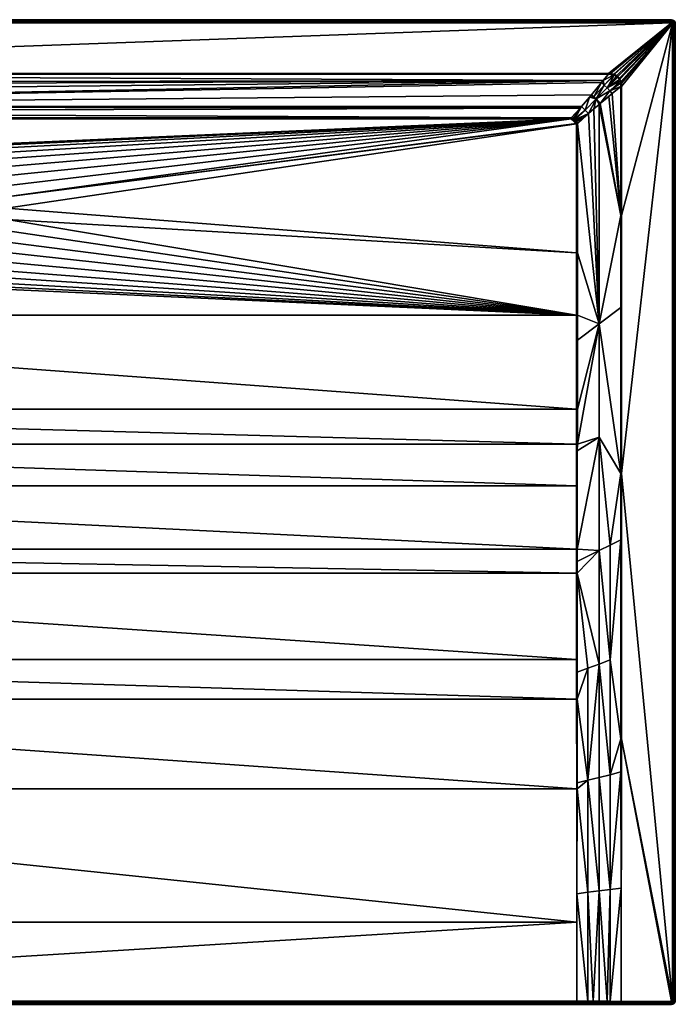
# Model space of a CAD drawing. Header units: millimetres. Extents: x 0 to 1500, y -1000 to 0.
# Tile 17 of 17: x 834 to 1500, y -1000 to 0. Entities that reach past the tile are written whole.
import ezdxf

# ---------------------------------------------------------------- set-up
doc = ezdxf.new("R2010")
doc.units = ezdxf.units.MM
doc.layers.get('0').update_dxf_attribs({"color": 54})

msp = doc.modelspace()

# ---------------------------------------------------------------- meshes
at = {"color": 7}
mesh = msp.add_polyface(dxfattribs=at)
corners = [(700, -200, 2.5), (681.3, -196, 14.3), (681, -202.7, 14.3), (679.4, -191.4, 14.9), (100.5, -105.8, 14.9), (678.9, -202.8, 14.9), (100.5, -236.9, 14.9), (681.7, -180.2, 14.9), (685.7, -169.5, 14.9), (105.9, -100.5, 14.9), (691.5, -159.6, 14.9), (698.7, -150.7, 14.9), (707.3, -143.1, 14.9), (716.9, -137, 14.9), (727.5, -132.5, 14.9), (738.6, -129.8, 14.9), (750, -128.8, 14.9), (1394.1, -100.5, 14.9), (85.1, -76.1, 22.8), (95.3, -88.2, 18.8), (1426.6, -61.8, 27.6), (78, -67.4, 25.7), (75, -63.9, 26.9), (4, 0, 26.9), (1496, 0, -0.1), (4, 0, -0.1), (4, -3, 29.9), (67.8, -54.5, 29.9), (1496, -3, 29.9), (681.4, -214, 14.7), (680, -202.8, 14.7), (680.5, -191.5, 14.7), (682.7, -180.5, 14.7), (686.7, -169.9, 14.7), (687.6, -170.4, 14.3), (690.4, -165.6, 14.3), (692.4, -160.2, 14.7), (683.9, -180.2, 14.3), (683.7, -180.8, 14.3), (681.5, -191.6, 14.3), (682.1, -211.9, 14.3), (67.8, -55.4, 29.7), (1432.2, -55.4, 29.7), (1496, -1.8, 29.6), (4, -1.8, 29.6), (1496, -0.8, 29), (4, -0.8, 29), (1496, -0.2, 28), (4, -0.2, 28), (1496, 0, 26.9)]
mesh.append_faces([[corners[k] for k in face] for face in [(0, 1, 2, 0), (3, 4, 5, 3), (5, 4, 6, 5), (7, 8, 9, 7), (9, 8, 10, 9), (9, 10, 11, 9), (9, 3, 7, 9), (11, 12, 9, 11), (9, 12, 13, 9), (9, 13, 14, 9), (14, 15, 9, 14), (9, 15, 16, 9), (9, 16, 17, 9), (18, 19, 20, 18), (18, 20, 21, 18), (21, 20, 22, 21), (23, 24, 25, 23), (26, 27, 28, 26), (5, 29, 30, 5), (5, 30, 3, 5), (3, 30, 31, 3), (3, 31, 7, 3), (7, 31, 32, 7), (7, 32, 8, 7), (8, 32, 33, 8), (8, 33, 10, 8), (34, 35, 33, 34), (33, 35, 36, 33), (33, 36, 10, 33), (34, 33, 37, 34), (37, 33, 32, 37), (37, 32, 38, 37), (38, 32, 39, 38), (39, 32, 31, 39), (39, 31, 1, 39), (1, 31, 30, 1), (1, 30, 2, 1), (2, 30, 40, 2), (41, 42, 27, 41), (26, 43, 44, 26), (44, 45, 46, 44), (46, 47, 48, 46), (48, 49, 23, 48)]], dxfattribs={"vtx3": -1, "color": 7})
mesh = msp.add_polyface(dxfattribs=at)
corners = [(740.3, -151, 2.5), (728.1, -134.5, 14.3), (733, -153.2, 2.5), (726.4, -135.2, 14.3), (730.9, -153.8, 2.5), (717.9, -138.8, 14.3), (722.6, -158.2, 2.5), (712.2, -142.5, 14.3), (722.2, -158.4, 2.5), (708.5, -144.8, 14.3), (750, -150, 2.5), (750, -130.9, 14.3), (744.2, -150.6, 2.5), (742, -131.6, 14.3), (738.9, -131.8, 14.3), (1426.6, -61.8, 27.6), (67.8, -55.4, 29.7), (75, -63.9, 26.9), (1394.1, -99.5, 15), (100, -93.5, 17), (105.9, -99.5, 15), (740.4, -152, 2), (750, -151, 2), (716.9, -137, 14.9), (707.3, -143.1, 14.9), (707.9, -144, 14.7), (717.4, -137.9, 14.7), (727.5, -132.5, 14.9), (727.8, -133.5, 14.7), (738.6, -129.8, 14.9), (738.8, -130.8, 14.7), (750, -128.8, 14.9), (699.5, -151.4, 14.7), (750, -129.9, 14.7), (700.2, -152.1, 14.3), (1394.1, -100.5, 14.9), (105.9, -100.5, 14.9), (67.8, -54.5, 29.9), (1432.2, -55.4, 29.7), (1432.2, -54.5, 29.9), (4, -3, 29.9), (1496, -3, 29.9), (1496, -1.8, 29.6), (4, -1.8, 29.6), (1496, -0.8, 29), (4, -0.8, 29), (1496, -0.2, 28), (4, -0.2, 28), (1496, 0, 26.9)]
mesh.append_faces([[corners[k] for k in face] for face in [(0, 1, 2, 0), (2, 1, 3, 2), (2, 3, 4, 2), (4, 3, 5, 4), (6, 5, 7, 6), (8, 7, 9, 8), (10, 11, 12, 10), (12, 11, 13, 12), (12, 13, 0, 12), (0, 13, 14, 0), (0, 14, 1, 0), (15, 16, 17, 15), (18, 19, 20, 18), (12, 21, 22, 12), (12, 0, 21, 12), (22, 10, 12, 22), (23, 24, 25, 23), (23, 26, 27, 23), (27, 26, 28, 27), (27, 28, 29, 27), (29, 28, 30, 29), (29, 30, 31, 29), (25, 24, 32, 25), (14, 13, 30, 14), (30, 13, 33, 30), (30, 33, 31, 30), (14, 30, 1, 14), (1, 30, 28, 1), (1, 28, 3, 1), (3, 28, 26, 3), (3, 26, 5, 3), (23, 25, 26, 23), (26, 25, 7, 26), (26, 7, 5, 26), (25, 34, 9, 25), (25, 9, 7, 25), (13, 11, 33, 13), (35, 20, 36, 35), (37, 38, 39, 37), (40, 41, 42, 40), (43, 42, 44, 43), (45, 44, 46, 45), (47, 46, 48, 47)]], dxfattribs={"vtx3": -1, "color": 7})
mesh = msp.add_polyface(dxfattribs=at)
corners = [(1394.1, -100.5, 14.9), (814.3, -169.5, 14.9), (818.3, -180.2, 14.9), (792.7, -143.1, 14.9), (801.3, -150.7, 14.9), (808.5, -159.6, 14.9), (820.6, -191.4, 14.9), (1399.5, -236.9, 14.9), (1399.5, -105.8, 14.9), (1399.5, -105.8, 14.9), (1399.5, -105.4, 14.9), (1399.2, -103.6, 14.9), (1396.3, -100.7, 14.9), (1398.7, -102.4, 14.9), (1397.6, -101.4, 14.9), (1424.9, -63.9, 26.9), (1426.6, -61.8, 27.6), (95.3, -88.2, 18.8), (1496, 0, 26.9), (1496, 0, -0.1), (4, 0, 26.9), (1496, -3, 29.9), (67.8, -54.5, 29.9), (1432.2, -54.5, 29.9), (1400, -103.4, 15), (1406.4, -100, 17), (1399.2, -102, 15), (1411.7, -95.3, 18.8), (1398.6, -101.4, 15), (1400.4, -105.4, 15), (1400.5, -105.8, 15), (1400.5, -105.8, 15), (1394.1, -99.5, 15), (1394.1, -99.5, 15), (1403.5, -89.7, 18.3), (1396.5, -100, 15), (1404.7, -88.3, 18.8), (1398, -100.8, 15), (1408.3, -91.7, 18.2), (1400.5, -105.8, 15), (1400.5, -236.9, 15)]
mesh.append_faces([[corners[k] for k in face] for face in [(0, 1, 2, 0), (0, 3, 4, 0), (0, 4, 5, 0), (6, 7, 8, 6), (8, 9, 2, 8), (2, 9, 10, 2), (2, 10, 0, 2), (0, 10, 11, 0), (0, 11, 12, 0), (12, 11, 13, 12), (12, 13, 14, 12), (15, 16, 17, 15), (18, 19, 20, 18), (21, 22, 23, 21), (24, 25, 26, 24), (26, 27, 28, 26), (24, 29, 25, 24), (25, 29, 30, 25), (25, 30, 31, 25), (32, 33, 34, 32), (34, 33, 35, 34), (34, 35, 36, 34), (37, 28, 38, 37), (35, 37, 36, 35), (31, 8, 39, 31), (39, 8, 7, 39), (39, 7, 40, 39), (8, 31, 30, 8), (8, 30, 9, 8), (9, 30, 29, 9), (9, 29, 10, 9), (10, 29, 24, 10), (10, 24, 11, 10), (11, 24, 26, 11), (11, 26, 13, 11), (13, 26, 28, 13), (13, 28, 14, 13), (28, 37, 14, 28), (14, 37, 35, 14), (14, 35, 12, 14), (12, 35, 33, 12), (12, 33, 0, 12), (0, 33, 32, 0)]], dxfattribs={"vtx3": -1, "color": 7})
mesh = msp.add_polyface(dxfattribs=at)
corners = [(1496, -3, 29.9), (1441.6, -57.5, 29.9), (1496.4, -3, 29.9), (1496.7, -3.3, 29.9), (1496.9, -3.6, 29.9), (1500, -4, 26.9), (1500, -4, -0.1), (1499.7, -2.4, -0.1), (1499.7, -2.4, 26.9), (1498.8, -1.1, -0.1), (1498.8, -1.1, 26.9), (1497.5, -0.3, -0.1), (1497.5, -0.3, 26.9), (1496, 0, -0.1), (1496, 0, 26.9), (1497, -4, 29.9), (1498.1, -4, 29.6), (1498, -3.1, 29.6), (1497.5, -2.4, 29.6), (1496.8, -2, 29.6), (1496, -1.8, 29.6), (1499.1, -4, 29), (1498.9, -2.8, 29), (1498.2, -1.8, 29), (1497.2, -1.1, 29), (1496, -0.8, 29), (1499.8, -4, 28), (1499.5, -2.5, 28), (1498.7, -1.3, 28), (1497.4, -0.5, 28), (1496, -0.2, 28)]
mesh.append_faces([[corners[k] for k in face] for face in [(0, 1, 2, 0), (3, 2, 4, 3), (4, 2, 1, 4), (5, 6, 7, 5), (5, 7, 8, 5), (8, 7, 9, 8), (8, 9, 10, 8), (10, 9, 11, 10), (10, 11, 12, 10), (12, 11, 13, 12), (12, 13, 14, 12), (15, 16, 4, 15), (4, 16, 17, 4), (4, 17, 3, 4), (3, 17, 18, 3), (3, 18, 2, 3), (2, 18, 19, 2), (2, 19, 0, 2), (0, 19, 20, 0), (16, 21, 17, 16), (17, 21, 22, 17), (17, 22, 18, 17), (18, 22, 23, 18), (18, 23, 19, 18), (19, 23, 24, 19), (19, 24, 20, 19), (20, 24, 25, 20), (21, 26, 22, 21), (22, 26, 27, 22), (22, 27, 23, 22), (23, 27, 28, 23), (23, 28, 24, 23), (24, 28, 29, 24), (24, 29, 25, 24), (25, 29, 30, 25), (26, 5, 27, 26), (27, 5, 8, 27), (27, 8, 28, 27), (28, 8, 10, 28), (28, 10, 29, 28), (29, 10, 12, 29), (29, 12, 30, 29), (30, 12, 14, 30)]], dxfattribs={"vtx3": -1, "color": 7})
mesh = msp.add_polyface(dxfattribs=at)
corners = [(1400.5, -300, 15), (1400.5, -325.4, 15.1), (1422.5, -308.8, 22.4), (1400.5, -105.8, 15), (1400.5, -236.9, 15), (1444.6, -461, 29.7), (1433.7, -533.6, 26.8), (1444.6, -528.2, 29.8), (1433.7, -650.2, 27.4), (1444.7, -730.4, 29.8), (1400.4, -537.8, 17.3), (1422.5, -539.2, 23.6), (1422.5, -424, 22.8), (1400.5, -395.4, 15.4), (1400.5, -431.1, 15.8), (1400.4, -437.8, 15.9), (1400.4, -550.3, 17.5), (1400.4, -562.2, 17.8), (1422.5, -654.4, 24.9), (1444.6, -292.3, 29.7), (1444.5, -198.8, 29.7), (1500, -4, 26.9), (1500, -996, -0.1), (1500, -4, -0.1), (1497, -4, 29.9), (1445.4, -461, 29.9), (1497, -996, 29.9), (1400.3, -662.8, 20), (1399.6, -562.2, 17.6), (1399.5, -300, 14.9), (1399.5, -395.4, 15.3), (1399.5, -431.1, 15.6), (1445.3, -730.4, 29.9), (1445.5, -198.8, 29.9), (1498.1, -996, 29.6), (1498.1, -4, 29.6), (1499.1, -996, 29), (1499.1, -4, 29), (1499.8, -996, 28), (1499.8, -4, 28), (1500, -996, 26.9)]
mesh.append_faces([[corners[k] for k in face] for face in [(0, 1, 2, 0), (2, 3, 4, 2), (2, 4, 0, 2), (5, 6, 7, 5), (7, 6, 8, 7), (7, 8, 9, 7), (10, 11, 12, 10), (1, 13, 2, 1), (2, 13, 14, 2), (2, 14, 12, 2), (12, 14, 15, 12), (12, 15, 10, 12), (10, 16, 11, 10), (11, 16, 17, 11), (11, 17, 18, 11), (11, 8, 6, 11), (11, 6, 12, 11), (12, 6, 5, 12), (12, 5, 2, 12), (2, 5, 19, 2), (2, 19, 20, 2), (21, 22, 23, 21), (24, 25, 26, 24), (27, 17, 28, 27), (28, 17, 16, 28), (0, 29, 1, 0), (1, 30, 13, 1), (13, 31, 14, 13), (14, 31, 15, 14), (4, 29, 0, 4), (25, 7, 32, 25), (33, 20, 19, 33), (33, 19, 25, 33), (25, 19, 5, 25), (25, 5, 7, 25), (24, 26, 34, 24), (24, 34, 35, 24), (35, 34, 36, 35), (35, 36, 37, 35), (37, 36, 38, 37), (37, 38, 39, 37), (39, 38, 40, 39), (39, 40, 21, 39)]], dxfattribs={"vtx3": -1, "color": 7})
mesh = msp.add_polyface(dxfattribs=at)
corners = [(1444.5, -67.7, 29.7), (1436, -75, 26.9), (1444.5, -198.8, 29.7), (1432.6, -77.9, 25.8), (1440.5, -56.6, 29.9), (1441.6, -57.5, 29.9), (1496, -3, 29.9), (1496.9, -3.6, 29.9), (1497, -4, 29.9), (1443.3, -59.3, 29.9), (1443.8, -60.3, 29.9), (1444.9, -62.8, 29.9), (1445.2, -64.3, 29.9), (1445.5, -67.7, 29.9), (1434.3, -54.6, 29.9), (1437.4, -55.2, 29.9), (1438.2, -55.4, 29.9), (1445.5, -198.8, 29.9), (1445.4, -461, 29.9), (1432.2, -54.5, 29.9), (1444.4, -64.5, 29.8), (1444.1, -63.1, 29.8), (1443.9, -62.4, 29.8), (1440.1, -57.2, 29.8), (1430.7, -69.3, 26), (1441.5, -58.4, 29.8), (1441.1, -58, 29.8), (1433.4, -72.2, 26.3), (1443.2, -60.6, 29.8), (1442.7, -59.7, 29.8), (1437.2, -55.9, 29.8), (1437.6, -56.1, 29.8), (1437.9, -56.2, 29.8)]
mesh.append_faces([[corners[k] for k in face] for face in [(0, 1, 2, 0), (2, 1, 3, 2), (4, 5, 6, 4), (7, 5, 8, 7), (8, 5, 9, 8), (8, 9, 10, 8), (10, 11, 8, 10), (8, 11, 12, 8), (8, 12, 13, 8), (14, 15, 6, 14), (6, 15, 16, 6), (6, 16, 4, 6), (13, 17, 8, 13), (8, 17, 18, 8), (6, 19, 14, 6), (20, 21, 22, 20), (23, 24, 25, 23), (23, 25, 26, 23), (0, 20, 27, 0), (27, 20, 22, 27), (24, 22, 28, 24), (25, 28, 29, 25), (15, 30, 31, 15), (15, 31, 16, 15), (31, 32, 16, 31), (16, 32, 23, 16), (16, 23, 4, 16), (4, 23, 26, 4), (4, 26, 5, 4), (5, 26, 25, 5), (5, 25, 9, 5), (25, 29, 9, 25), (9, 29, 28, 9), (9, 28, 10, 9), (10, 28, 22, 10), (10, 22, 11, 10), (22, 21, 11, 22), (11, 21, 20, 11), (11, 20, 12, 11), (12, 20, 0, 12), (12, 0, 13, 12), (17, 13, 0, 17), (0, 2, 17, 0)]], dxfattribs={"vtx3": -1, "color": 7})
mesh = msp.add_polyface(dxfattribs=at)
corners = [(1444.7, -730.4, 29.8), (1433.7, -766.8, 28.1), (1444.8, -764, 29.8), (1433.7, -883.4, 29), (1444.9, -882, 29.9), (1433.7, -996.9, 29.9), (1445, -997, 29.9), (1500, -996, 26.9), (1500, -996, -0.1), (1500, -4, 26.9), (1497, -996, 29.9), (1445.4, -461, 29.9), (1445.3, -730.4, 29.9), (1496.7, -996.7, 29.9), (1496.9, -996.3, 29.9), (1496.4, -996.9, 29.9), (1496, -997, 29.9), (1445, -997, 29.9), (1499.7, -997.5, 26.9), (1499.7, -997.5, -0.1), (1444.6, -528.2, 29.8), (1445, -998.1, 29.6), (1445, -998.1, 29.7), (1445, -998.1, 29.7), (1496, -998.1, 29.6), (1496.8, -998, 29.6), (1497.5, -997.5, 29.6), (1498, -996.8, 29.6), (1498.1, -996, 29.6), (1498.2, -998.2, 29), (1498.9, -997.2, 29), (1499.1, -996, 29), (1498.7, -998.6, 28), (1499.5, -997.4, 28), (1499.8, -996, 28), (1498.8, -998.8, 26.9)]
mesh.append_faces([[corners[k] for k in face] for face in [(0, 1, 2, 0), (2, 1, 3, 2), (2, 3, 4, 2), (4, 3, 5, 4), (4, 5, 6, 4), (7, 8, 9, 7), (10, 11, 12, 10), (13, 14, 15, 13), (15, 14, 10, 15), (15, 10, 16, 15), (16, 10, 12, 16), (16, 12, 17, 16), (18, 19, 8, 18), (18, 8, 7, 18), (6, 17, 4, 6), (4, 17, 12, 4), (4, 12, 2, 4), (12, 20, 0, 12), (12, 0, 2, 12), (5, 21, 22, 5), (5, 22, 6, 5), (17, 6, 23, 17), (23, 6, 22, 23), (17, 23, 16, 17), (16, 23, 24, 16), (16, 24, 15, 16), (15, 24, 25, 15), (15, 25, 13, 15), (13, 25, 26, 13), (13, 26, 14, 13), (14, 26, 27, 14), (14, 27, 10, 14), (10, 27, 28, 10), (26, 29, 27, 26), (27, 29, 30, 27), (27, 30, 28, 27), (28, 30, 31, 28), (30, 32, 33, 30), (30, 33, 31, 30), (31, 33, 34, 31), (33, 35, 18, 33), (33, 18, 34, 33), (34, 18, 7, 34)]], dxfattribs={"vtx3": -1, "color": 7})
mesh = msp.add_polyface(dxfattribs=at)
corners = [(799.1, -208.6, 2.5), (817.6, -213.8, 14.3), (817.9, -211.9, 14.3), (800, -200, 2.5), (819, -202.7, 14.3), (799.7, -197.1, 2.5), (818.7, -196, 14.3), (799, -190.2, 2.5), (818.5, -191.6, 14.3), (816.3, -180.8, 14.3), (772.5, -132.5, 14.9), (783.1, -137, 14.9), (1394.1, -100.5, 14.9), (808.5, -159.6, 14.9), (814.3, -169.5, 14.9), (792.7, -143.1, 14.9), (821.1, -202.8, 14.9), (1399.5, -236.9, 14.9), (820.6, -191.4, 14.9), (1399.5, -105.8, 14.9), (818.3, -180.2, 14.9), (750, -128.8, 14.9), (761.4, -129.8, 14.9), (1432.2, -55.4, 29.7), (67.8, -55.4, 29.7), (1426.6, -61.8, 27.6), (1424.9, -63.9, 26.9), (95.3, -88.2, 18.8), (1414.9, -76.2, 22.8), (1404.7, -88.3, 18.8), (1403.5, -89.7, 18.3), (100, -93.5, 17), (1394.1, -99.5, 15), (819.5, -191.5, 14.7), (820, -202.8, 14.7), (819.7, -214.2, 14.9), (818.6, -214, 14.7), (816.5, -225.2, 14.9), (817.3, -180.5, 14.7), (813.3, -169.9, 14.7), (807.6, -160.2, 14.7), (815.5, -224.8, 14.7), (809.6, -165.6, 14.3), (812.4, -170.4, 14.3), (816.1, -180.2, 14.3), (105.9, -99.5, 15)]
mesh.append_faces([[corners[k] for k in face] for face in [(0, 1, 2, 0), (3, 2, 4, 3), (5, 4, 6, 5), (7, 6, 8, 7), (7, 8, 9, 7), (10, 11, 12, 10), (13, 14, 12, 13), (11, 15, 12, 11), (16, 17, 18, 16), (18, 19, 20, 18), (12, 21, 22, 12), (12, 22, 10, 12), (23, 24, 25, 23), (26, 27, 28, 26), (29, 28, 27, 29), (29, 27, 30, 29), (30, 31, 32, 30), (16, 18, 33, 16), (16, 34, 35, 16), (35, 34, 36, 35), (35, 36, 37, 35), (33, 18, 38, 33), (38, 18, 20, 38), (38, 20, 39, 38), (13, 40, 14, 13), (1, 41, 36, 1), (1, 36, 2, 1), (2, 36, 34, 2), (2, 34, 4, 2), (16, 33, 34, 16), (34, 33, 6, 34), (34, 6, 4, 34), (42, 43, 39, 42), (39, 43, 44, 39), (39, 44, 38, 39), (38, 44, 9, 38), (38, 9, 33, 38), (33, 9, 8, 33), (33, 8, 6, 33), (40, 42, 39, 40), (40, 39, 14, 40), (14, 39, 20, 14), (32, 45, 12, 32)]], dxfattribs={"vtx3": -1, "color": 7})
mesh = msp.add_polyface(dxfattribs=at)
corners = [(1412.9, -78.6, 22), (1414.9, -76.2, 22.8), (1404.7, -88.3, 18.8), (1406.4, -100, 17), (1400.5, -105.8, 15), (1411.7, -95.3, 18.8), (1400.5, -105.8, 15), (1422.5, -308.8, 22.4), (1432.6, -77.9, 25.8), (1423.8, -85.1, 22.8), (1444.5, -198.8, 29.7), (1422.5, -86.1, 22.4), (1417.2, -90.5, 20.6), (1433.4, -72.2, 26.3), (1430.7, -69.3, 26), (1419.5, -80.5, 22.1), (1427.8, -66.5, 26.3), (1437.6, -56.1, 29.8), (1437.9, -56.2, 29.8), (1440.1, -57.2, 29.8), (1443.9, -62.4, 29.8), (1443.2, -60.6, 29.8), (1441.5, -58.4, 29.8), (1436, -75, 26.9), (1399.2, -102, 15), (1408.3, -91.7, 18.2), (1398.6, -101.4, 15), (1444.5, -67.7, 29.7), (1417.2, -78.3, 22.3), (1398, -100.8, 15), (1424.9, -63.9, 26.9), (1426.6, -61.8, 27.6), (1432.2, -55.4, 29.7), (1437.2, -55.9, 29.8), (1434.2, -55.5, 29.7), (1432.2, -54.5, 29.9), (1434.3, -54.6, 29.9), (1437.4, -55.2, 29.9)]
mesh.append_faces([[corners[k] for k in face] for face in [(0, 1, 2, 0), (3, 4, 5, 3), (5, 4, 6, 5), (5, 6, 7, 5), (8, 9, 10, 8), (10, 9, 11, 10), (10, 11, 7, 10), (7, 11, 12, 7), (7, 12, 5, 7), (13, 14, 15, 13), (15, 14, 16, 15), (17, 16, 18, 17), (18, 16, 14, 18), (18, 14, 19, 18), (13, 20, 14, 13), (14, 21, 22, 14), (9, 8, 23, 9), (24, 3, 5, 24), (25, 26, 5, 25), (25, 5, 15, 25), (15, 5, 12, 15), (12, 11, 15, 12), (15, 11, 9, 15), (15, 9, 13, 15), (13, 9, 23, 13), (13, 23, 27, 13), (28, 1, 0, 28), (2, 29, 25, 2), (2, 25, 0, 2), (0, 25, 15, 0), (0, 15, 28, 0), (28, 15, 16, 28), (1, 28, 30, 1), (30, 28, 16, 30), (30, 16, 31, 30), (31, 16, 17, 31), (31, 17, 32, 31), (32, 17, 33, 32), (32, 33, 34, 32), (35, 32, 34, 35), (35, 34, 36, 35), (36, 34, 33, 36), (36, 33, 37, 36)]], dxfattribs={"vtx3": -1, "color": 7})
mesh = msp.add_polyface(dxfattribs=at)
corners = [(777.8, -158.4, 2.5), (791.5, -144.8, 14.3), (787.8, -142.5, 14.3), (777.4, -158.2, 2.5), (782.1, -138.8, 14.3), (769.1, -153.8, 2.5), (773.6, -135.2, 14.3), (767, -153.2, 2.5), (771.9, -134.5, 14.3), (759.7, -151, 2.5), (761.1, -131.8, 14.3), (755.8, -150.6, 2.5), (758, -131.6, 14.3), (750, -150, 2.5), (750, -130.9, 14.3), (750, -155, 1.9), (759.3, -153, 1.9), (750, -152.1, 1.9), (1403.5, -89.7, 18.3), (95.3, -88.2, 18.8), (100, -93.5, 17), (768.7, -154.7, 2), (759.6, -152, 2), (750, -151, 2), (783.1, -137, 14.9), (772.5, -132.5, 14.9), (772.2, -133.5, 14.7), (782.6, -137.9, 14.7), (792.7, -143.1, 14.9), (792.1, -144, 14.7), (801.3, -150.7, 14.9), (761.2, -130.8, 14.7), (761.4, -129.8, 14.9), (750, -129.9, 14.7), (750, -128.8, 14.9), (800.5, -151.4, 14.7)]
mesh.append_faces([[corners[k] for k in face] for face in [(0, 1, 2, 0), (3, 2, 4, 3), (3, 4, 5, 3), (5, 4, 6, 5), (5, 6, 7, 5), (7, 6, 8, 7), (7, 8, 9, 7), (9, 8, 10, 9), (9, 10, 11, 9), (11, 10, 12, 11), (11, 12, 13, 11), (13, 12, 14, 13), (15, 16, 17, 15), (18, 19, 20, 18), (21, 7, 22, 21), (7, 9, 22, 7), (22, 9, 11, 22), (22, 11, 23, 22), (23, 11, 13, 23), (22, 16, 21, 22), (23, 17, 22, 23), (22, 17, 16, 22), (24, 25, 26, 24), (24, 27, 28, 24), (28, 27, 29, 28), (28, 29, 30, 28), (26, 25, 31, 26), (31, 25, 32, 31), (31, 32, 33, 31), (34, 33, 32, 34), (1, 35, 29, 1), (1, 29, 2, 1), (2, 29, 27, 2), (2, 27, 4, 2), (24, 26, 27, 24), (27, 26, 6, 27), (27, 6, 4, 27), (33, 14, 12, 33), (33, 12, 31, 33), (31, 12, 10, 31), (31, 10, 26, 31), (26, 10, 8, 26), (26, 8, 6, 26)]], dxfattribs={"vtx3": -1, "color": 7})
mesh = msp.add_polyface(dxfattribs=at)
corners = [(791.5, -227.7, 2.5), (805.2, -241.1, 14.3), (809.8, -234.5, 14.3), (795.8, -219.7, 2.5), (813.2, -227.2, 14.3), (796.2, -219.1, 2.5), (814.5, -224.4, 14.3), (767, -269, 14.9), (755.7, -270.9, 14.9), (1399.5, -300, 14.9), (100.5, -300, 14.9), (819.7, -214.2, 14.9), (816.5, -225.2, 14.9), (811.6, -235.5, 14.9), (805.1, -245, 14.9), (797.2, -253.2, 14.9), (788, -260.1, 14.9), (777.9, -265.4, 14.9), (821.1, -202.8, 14.9), (1399.5, -236.9, 14.9), (1399.5, -395.4, 15.3), (100.5, -395.4, 15.3), (1399.5, -431.1, 15.6), (100.5, -431.1, 15.6), (1399.5, -473.3, 16.2), (100.5, -473.3, 16.2), (1399.6, -537.8, 17.2), (100.4, -537.8, 17.2), (1399.6, -562.2, 17.6), (100.4, -562.2, 17.6), (1399.7, -649.8, 19.6), (818.6, -214, 14.7), (815.5, -224.8, 14.7), (810.7, -235, 14.7), (804.3, -244.3, 14.7), (803.5, -243.6, 14.3), (796.4, -252.4, 14.7), (817.6, -213.8, 14.3), (1400.4, -550.3, 17.5), (1400.4, -537.8, 17.3), (1400.4, -437.8, 15.9), (1400.5, -325.4, 15.1), (1400.5, -395.4, 15.4), (1400.5, -236.9, 15)]
mesh.append_faces([[corners[k] for k in face] for face in [(0, 1, 2, 0), (3, 2, 4, 3), (3, 4, 5, 3), (5, 4, 6, 5), (7, 8, 9, 7), (9, 8, 10, 9), (9, 11, 12, 9), (12, 13, 9, 12), (9, 13, 14, 9), (9, 14, 15, 9), (15, 16, 9, 15), (9, 16, 17, 9), (9, 17, 7, 9), (11, 9, 18, 11), (18, 9, 19, 18), (9, 10, 20, 9), (20, 21, 22, 20), (22, 23, 24, 22), (24, 25, 26, 24), (26, 27, 28, 26), (28, 29, 30, 28), (12, 31, 32, 12), (12, 32, 13, 12), (13, 32, 33, 13), (13, 33, 14, 13), (14, 33, 34, 14), (14, 34, 15, 14), (35, 36, 34, 35), (35, 34, 1, 35), (1, 34, 33, 1), (1, 33, 2, 1), (2, 33, 4, 2), (4, 33, 32, 4), (4, 32, 6, 4), (6, 32, 37, 6), (28, 38, 26, 28), (26, 38, 39, 26), (26, 39, 24, 26), (24, 39, 40, 24), (24, 40, 22, 24), (41, 9, 20, 41), (42, 20, 22, 42), (43, 19, 9, 43)]], dxfattribs={"vtx3": -1, "color": 7})
mesh = msp.add_polyface(dxfattribs=at)
corners = [(750, -249.9, 2.5), (750, -268.8, 14.3), (755.6, -268.8, 14.3), (759.7, -249, 2.5), (765.9, -267.1, 14.3), (761.5, -248.4, 2.5), (766.5, -267, 14.3), (769.1, -246.1, 2.5), (777.1, -263.5, 14.3), (772.3, -244.4, 2.5), (780.9, -261.5, 14.3), (777.8, -241.5, 2.5), (786.9, -258.3, 14.3), (1399.5, -431.1, 15.6), (100.5, -395.4, 15.3), (100.5, -431.1, 15.6), (1399.5, -473.3, 16.2), (100.5, -473.3, 16.2), (1399.6, -537.8, 17.2), (100.4, -537.8, 17.2), (1399.6, -562.2, 17.6), (100.4, -562.2, 17.6), (750, -248.9, 2), (759.6, -248, 2), (759.3, -246.9, 1.9), (750, -247.8, 1.9), (797.2, -253.2, 14.9), (804.3, -244.3, 14.7), (796.4, -252.4, 14.7), (788, -260.1, 14.9), (787.4, -259.2, 14.7), (777.9, -265.4, 14.9), (777.5, -264.4, 14.7), (767, -269, 14.9), (766.8, -268, 14.7), (755.7, -270.9, 14.9), (755.6, -269.8, 14.7), (744.3, -270.9, 14.9), (744.4, -269.8, 14.7), (794.3, -252.7, 14.3), (795.8, -251.6, 14.3), (803.5, -243.6, 14.3)]
mesh.append_faces([[corners[k] for k in face] for face in [(0, 1, 2, 0), (0, 2, 3, 0), (3, 2, 4, 3), (3, 4, 5, 3), (5, 4, 6, 5), (5, 6, 7, 5), (7, 6, 8, 7), (7, 8, 9, 7), (9, 8, 10, 9), (9, 10, 11, 9), (11, 10, 12, 11), (13, 14, 15, 13), (16, 15, 17, 16), (18, 17, 19, 18), (20, 19, 21, 20), (22, 0, 23, 22), (0, 3, 23, 0), (23, 3, 5, 23), (22, 24, 25, 22), (26, 27, 28, 26), (26, 28, 29, 26), (29, 28, 30, 29), (29, 30, 31, 29), (31, 30, 32, 31), (31, 32, 33, 31), (33, 32, 34, 33), (33, 34, 35, 33), (35, 34, 36, 35), (35, 36, 37, 35), (2, 1, 36, 2), (36, 1, 38, 36), (2, 36, 4, 2), (4, 36, 34, 4), (4, 34, 6, 4), (6, 34, 8, 6), (8, 34, 32, 8), (8, 32, 10, 8), (10, 32, 30, 10), (10, 30, 12, 10), (12, 30, 39, 12), (39, 30, 28, 39), (39, 28, 40, 39), (40, 28, 41, 40)]], dxfattribs={"vtx3": -1, "color": 7})
mesh = msp.add_polyface(dxfattribs=at)
corners = [(730.9, -246.1, 2.5), (733.5, -267, 14.3), (738.5, -248.4, 2.5), (734.1, -267.1, 14.3), (740.3, -249, 2.5), (744.4, -268.8, 14.3), (750, -249.9, 2.5), (722.2, -241.5, 2.5), (705.7, -252.7, 14.3), (713.1, -258.3, 14.3), (727.7, -244.4, 2.5), (719.1, -261.5, 14.3), (722.9, -263.5, 14.3), (750, -268.8, 14.3), (750, -245, 1.9), (740.7, -246.9, 1.9), (750, -247.8, 1.9), (1399.5, -395.4, 15.3), (100.5, -300, 14.9), (100.5, -395.4, 15.3), (731.3, -245.2, 2), (740.4, -248, 2), (750, -248.9, 2), (712, -260.1, 14.9), (722.1, -265.4, 14.9), (722.5, -264.4, 14.7), (712.6, -259.2, 14.7), (702.8, -253.2, 14.9), (703.6, -252.4, 14.7), (733.2, -268, 14.7), (733, -269, 14.9), (744.4, -269.8, 14.7), (704.2, -251.6, 14.3), (755.6, -269.8, 14.7), (744.3, -270.9, 14.9)]
mesh.append_faces([[corners[k] for k in face] for face in [(0, 1, 2, 0), (2, 1, 3, 2), (2, 3, 4, 2), (4, 3, 5, 4), (4, 5, 6, 4), (7, 8, 9, 7), (7, 9, 10, 7), (10, 9, 11, 10), (10, 11, 0, 10), (0, 11, 12, 0), (0, 12, 1, 0), (5, 13, 6, 5), (14, 15, 16, 14), (17, 18, 19, 17), (20, 0, 2, 20), (20, 2, 21, 20), (21, 2, 4, 21), (21, 4, 22, 21), (22, 4, 6, 22), (22, 16, 21, 22), (21, 16, 15, 21), (21, 15, 20, 21), (23, 24, 25, 23), (23, 26, 27, 23), (27, 26, 28, 27), (25, 24, 29, 25), (29, 24, 30, 29), (29, 30, 31, 29), (32, 28, 8, 32), (8, 28, 26, 8), (8, 26, 9, 8), (23, 25, 26, 23), (26, 25, 11, 26), (26, 11, 9, 26), (13, 5, 31, 13), (31, 5, 3, 31), (31, 3, 29, 31), (29, 3, 1, 29), (29, 1, 25, 29), (25, 1, 12, 25), (25, 12, 11, 25), (33, 31, 34, 33), (34, 31, 30, 34)]], dxfattribs={"vtx3": -1, "color": 7})
mesh = msp.add_polyface(dxfattribs=at)
corners = [(1416.4, -996.9, 29.8), (1422.5, -996.9, 29.8), (1422.5, -884.8, 28.1), (1430.7, -996.9, 29.8), (1433.7, -996.9, 29.9), (1433.7, -883.4, 29), (1444.7, -730.4, 29.8), (1433.7, -650.2, 27.4), (1433.7, -766.8, 28.1), (1411.2, -996.9, 29.8), (1411.2, -886.2, 27.2), (1411.2, -772.4, 24.6), (1422.5, -769.6, 26.4), (1422.5, -654.4, 24.9), (1400.4, -562.2, 17.8), (1411.2, -658.7, 22.4), (1400.3, -690.2, 20.6), (1422.5, -539.2, 23.6), (1400, -1000, 26.8), (1496, -1000, -0.1), (1400, -1000, 26.8), (1430.7, -1000, 26.8), (1416.4, -1000, 26.8), (1416.4, -998.1, 29.6), (1430.7, -998.1, 29.6), (1430.7, -999.1, 29), (1445, -999.1, 29), (1445, -999.1, 29), (1445, -998.1, 29.6), (1445, -1000, 26.9), (1430.7, -999.7, 28), (1445, -999.7, 28), (1445, -999.7, 28), (1416.4, -999.7, 28), (1416.4, -999.1, 29), (1400, -999.7, 27.9), (1400, -999.1, 28.9), (1400, -998, 29.6)]
mesh.append_faces([[corners[k] for k in face] for face in [(0, 1, 2, 0), (3, 4, 5, 3), (6, 7, 8, 6), (9, 0, 10, 9), (10, 0, 2, 10), (10, 2, 11, 10), (11, 2, 12, 11), (11, 12, 13, 11), (13, 14, 15, 13), (13, 15, 11, 13), (11, 15, 16, 11), (1, 3, 2, 1), (2, 3, 5, 2), (2, 5, 12, 2), (12, 5, 8, 12), (12, 8, 13, 12), (13, 8, 7, 13), (13, 7, 17, 13), (18, 19, 20, 18), (20, 19, 21, 20), (20, 21, 22, 20), (1, 0, 23, 1), (4, 3, 24, 4), (24, 25, 26, 24), (24, 27, 28, 24), (24, 28, 4, 24), (21, 29, 30, 21), (30, 29, 31, 30), (30, 31, 25, 30), (25, 31, 32, 25), (25, 32, 26, 25), (22, 21, 33, 22), (33, 21, 30, 33), (33, 30, 34, 33), (34, 30, 25, 34), (34, 25, 23, 34), (23, 25, 24, 23), (23, 24, 1, 23), (1, 24, 3, 1), (35, 22, 33, 35), (36, 33, 34, 36), (37, 34, 23, 37), (9, 23, 0, 9)]], dxfattribs={"vtx3": -1, "color": 7})
mesh = msp.add_polyface(dxfattribs=at)
corners = [(100.2, -781, 23.1), (100.1, -916.5, 27.3), (1399.9, -916.5, 27.3), (100, -996.9, 29.8), (99.8, -781, 23.1), (99.8, -775.2, 22.9), (88.8, -772.4, 24.6), (99.7, -690.2, 20.6), (88.8, -658.7, 22.4), (99.7, -662.8, 20), (99.6, -562.2, 17.8), (100, -996.9, 29.8), (99.9, -887.6, 26.4), (88.8, -996.9, 29.8), (88.8, -886.2, 27.2), (85.7, -996.9, 29.8), (100, -1000, 26.8), (4, -1000, -0.1), (1400, -1000, 26.8), (100.3, -690.2, 20.6), (100.3, -649.8, 19.6), (1400, -996.9, 29.8), (100, -998, 29.6), (1400, -998, 29.6), (100, -999.1, 28.9), (1400, -999.1, 28.9), (100, -999.7, 27.9), (1400, -999.7, 27.9), (100, -1000, 26.8), (100, -999.7, 27.9), (100, -999.1, 28.9), (100, -998, 29.6), (85.7, -999.7, 28), (85.7, -1000, 26.8), (85.7, -998.1, 29.6), (85.7, -999.1, 29)]
mesh.append_faces([[corners[k] for k in face] for face in [(0, 1, 2, 0), (2, 1, 3, 2), (4, 5, 6, 4), (6, 5, 7, 6), (6, 7, 8, 6), (8, 7, 9, 8), (8, 9, 10, 8), (11, 12, 13, 11), (13, 12, 14, 13), (13, 14, 15, 13), (12, 4, 14, 12), (14, 4, 6, 14), (16, 17, 18, 16), (11, 3, 12, 11), (12, 3, 1, 12), (12, 1, 4, 12), (4, 1, 0, 4), (4, 0, 5, 4), (5, 0, 19, 5), (5, 19, 7, 5), (7, 19, 9, 7), (9, 19, 20, 9), (9, 20, 10, 9), (21, 3, 22, 21), (23, 22, 24, 23), (25, 24, 26, 25), (27, 26, 16, 27), (28, 16, 29, 28), (29, 16, 26, 29), (29, 26, 30, 29), (30, 26, 24, 30), (30, 24, 31, 30), (31, 24, 22, 31), (31, 22, 11, 31), (11, 22, 3, 11), (32, 33, 28, 32), (31, 11, 13, 31), (30, 31, 34, 30), (31, 13, 34, 31), (34, 35, 30, 34), (30, 35, 29, 30), (35, 32, 29, 35), (29, 32, 28, 29)]], dxfattribs={"vtx3": -1, "color": 7})
mesh = msp.add_polyface(dxfattribs=at)
corners = [(1399.7, -649.8, 19.6), (100.4, -562.2, 17.6), (100.3, -649.8, 19.6), (1399.7, -690.2, 20.6), (100.3, -690.2, 20.6), (1399.8, -781, 23.1), (100.2, -781, 23.1), (1399.9, -916.5, 27.3), (100, -996.9, 29.8), (1400, -996.9, 29.8), (1400, -996.9, 29.8), (1411.2, -996.9, 29.8), (1400.1, -887.6, 26.4), (1411.2, -886.2, 27.2), (1400.2, -781, 23.1), (1411.2, -772.4, 24.6), (1400.2, -775.2, 22.9), (1411.2, -658.7, 22.4), (1400.3, -662.8, 20), (1400.3, -690.2, 20.6), (1400.4, -562.2, 17.8), (1400, -1000, 26.8), (4, -1000, -0.1), (1496, -1000, -0.1), (1399.6, -562.2, 17.6), (1400, -1000, 26.8), (1400, -999.7, 27.9), (1400, -999.7, 27.9), (1400, -999.1, 28.9), (1400, -999.1, 28.9), (1400, -998, 29.6), (1400, -998, 29.6), (1416.4, -1000, 26.8), (1416.4, -999.7, 28), (1416.4, -999.1, 29), (1416.4, -998.1, 29.6), (100, -998, 29.6), (100, -999.1, 28.9), (100, -999.7, 27.9), (100, -1000, 26.8)]
mesh.append_faces([[corners[k] for k in face] for face in [(0, 1, 2, 0), (0, 2, 3, 0), (3, 2, 4, 3), (3, 4, 5, 3), (5, 4, 6, 5), (5, 6, 7, 5), (7, 8, 9, 7), (10, 11, 12, 10), (12, 11, 13, 12), (12, 13, 14, 12), (14, 13, 15, 14), (14, 15, 16, 14), (17, 18, 19, 17), (18, 17, 20, 18), (15, 19, 16, 15), (21, 22, 23, 21), (9, 10, 7, 9), (7, 10, 12, 7), (7, 12, 5, 7), (12, 14, 5, 12), (5, 14, 16, 5), (5, 16, 3, 5), (3, 16, 19, 3), (3, 19, 0, 3), (0, 19, 18, 0), (0, 18, 24, 0), (21, 25, 26, 21), (26, 25, 27, 26), (26, 27, 28, 26), (28, 27, 29, 28), (28, 29, 30, 28), (30, 29, 31, 30), (30, 31, 9, 30), (9, 31, 10, 9), (11, 10, 31, 11), (25, 32, 27, 25), (27, 33, 29, 27), (29, 34, 31, 29), (31, 35, 11, 31), (9, 36, 30, 9), (30, 37, 28, 30), (28, 38, 26, 28), (26, 39, 21, 26)]], dxfattribs={"vtx3": -1, "color": 7})
mesh = msp.add_polyface(dxfattribs=at)
corners = [(1496, -1000, 26.9), (1445, -1000, 26.9), (1496, -1000, -0.1), (1430.7, -1000, 26.8), (1497.5, -999.7, -0.1), (1497.5, -999.7, 26.9), (1498.8, -998.8, -0.1), (1498.8, -998.8, 26.9), (1499.7, -997.5, -0.1), (1499.7, -997.5, 26.9), (1445, -999.1, 29), (1445, -999.1, 29), (1430.7, -998.1, 29.6), (1445, -999.7, 28), (1445, -999.7, 28), (1445, -999.7, 28), (1445, -999.7, 28), (1445, -999.1, 29), (1445, -999.1, 29), (1445, -998.1, 29.6), (1445, -998.1, 29.7), (1445, -998.1, 29.7), (1445, -998.1, 29.6), (1496, -999.7, 28), (1496, -998.1, 29.6), (1496, -999.1, 29), (1496.8, -998, 29.6), (1497.2, -998.9, 29), (1497.5, -997.5, 29.6), (1498.2, -998.2, 29), (1497.4, -999.5, 28), (1498.7, -998.6, 28), (1498.9, -997.2, 29), (1499.5, -997.4, 28)]
mesh.append_faces([[corners[k] for k in face] for face in [(0, 1, 2, 0), (2, 1, 3, 2), (0, 2, 4, 0), (0, 4, 5, 0), (5, 4, 6, 5), (5, 6, 7, 5), (7, 6, 8, 7), (7, 8, 9, 7), (10, 11, 12, 10), (13, 1, 14, 13), (13, 14, 15, 13), (14, 16, 15, 14), (15, 16, 17, 15), (15, 17, 10, 15), (10, 17, 11, 10), (11, 17, 18, 11), (11, 18, 19, 11), (20, 21, 19, 20), (19, 21, 22, 19), (19, 22, 11, 19), (1, 0, 23, 1), (20, 19, 24, 20), (24, 19, 18, 24), (24, 18, 25, 24), (18, 17, 25, 18), (25, 17, 16, 25), (25, 16, 23, 25), (23, 16, 14, 23), (23, 14, 1, 23), (24, 25, 26, 24), (26, 25, 27, 26), (26, 27, 28, 26), (28, 27, 29, 28), (25, 23, 27, 25), (27, 23, 30, 27), (27, 30, 29, 27), (29, 30, 31, 29), (29, 31, 32, 29), (23, 0, 30, 23), (30, 0, 5, 30), (30, 5, 31, 30), (31, 5, 7, 31), (31, 7, 33, 31)]], dxfattribs={"vtx3": -1, "color": 7})

doc.saveas('drawing.dxf')
